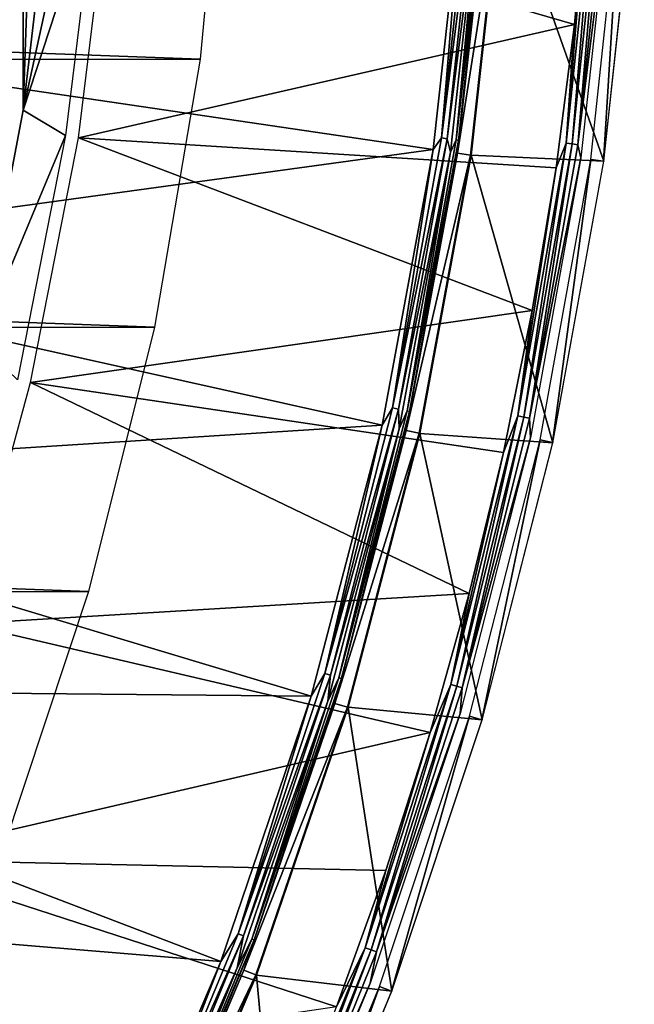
# Model space of a CAD drawing. Header units: millimetres. Extents: x -30.2 to 30.2, y -30.2 to 30.2.
# Tile 167 of 191: x 25.5 to 30.2, y -10.7 to -3.2. Entities that reach past the tile are written whole.
import ezdxf

# ---------------------------------------------------------------- set-up
doc = ezdxf.new("R2010")
doc.units = ezdxf.units.MM
doc.header["$LTSCALE"] = 81.481481
for name, color, linetype in [('1', 7, 'CONTINUOUS'), ('11', 7, 'CONTINUOUS'), ('16', 7, 'CONTINUOUS'), ('27', 7, 'CONTINUOUS'), ('3', 7, 'CONTINUOUS'), ('5', 7, 'CONTINUOUS'), ('64', 7, 'CONTINUOUS'), ('66', 7, 'CONTINUOUS'), ('8', 7, 'CONTINUOUS'), ('81', 7, 'CONTINUOUS'), ('9', 7, 'CONTINUOUS')]:
    doc.layers.add(name, color=color, linetype=linetype)

msp = doc.modelspace()

# ---------------------------------------------------------------- linework, layer by layer
at = {"layer": '1', "color": 251, "linetype": 'Continuous', "true_color": 0x4c4c4c}
for points in [[(26.8944, -3.5353, 4.4), (-27.0826, -1.5384, 4.4), (27.0856, -1.4858, 4.4), (26.8944, -3.5353, 4.4)], [(-26.8873, -3.5872, 4.4), (-27.0826, -1.5384, 4.4), (26.8944, -3.5353, 4.4), (-26.8873, -3.5872, 4.4)], [(26.5506, -5.5574, 4.4), (-26.8873, -3.5872, 4.4), (26.8944, -3.5353, 4.4), (26.5506, -5.5574, 4.4)], [(-26.5396, -5.6087, 4.4), (-26.8873, -3.5872, 4.4), (26.5506, -5.5574, 4.4), (-26.5396, -5.6087, 4.4)], [(26.0532, -7.5526, 4.4), (-26.5396, -5.6087, 4.4), (26.5506, -5.5574, 4.4), (26.0532, -7.5526, 4.4)], [(-26.0383, -7.6035, 4.4), (-26.5396, -5.6087, 4.4), (26.0532, -7.5526, 4.4), (-26.0383, -7.6035, 4.4)], [(25.4077, -9.5028, 4.4), (-26.0383, -7.6035, 4.4), (26.0532, -7.5526, 4.4), (25.4077, -9.5028, 4.4)]]:
    msp.add_3dface(points, dxfattribs=at)
at = {"layer": '11', "color": 4, "linetype": 'Continuous'}
for points in [[(29.1736, -2.1352, -0.1983), (28.9399, -4.2591, -0.1983), (29.9404, -4.3048, -119.7983), (29.1736, -2.1352, -0.1983)], [(30.1713, -2.1579, -119.7983), (29.1736, -2.1352, -0.1983), (29.9404, -4.3048, -119.7983), (30.1713, -2.1579, -119.7983)], [(28.9399, -4.2591, -0.1983), (28.5518, -6.3602, -0.1983), (29.5571, -6.4297, -119.7983), (28.9399, -4.2591, -0.1983)], [(29.9404, -4.3048, -119.7983), (28.9399, -4.2591, -0.1983), (29.5571, -6.4297, -119.7983), (29.9404, -4.3048, -119.7983)], [(28.5518, -6.3602, -0.1983), (28.0114, -8.4274, -0.1983), (29.023, -8.5219, -119.7983), (28.5518, -6.3602, -0.1983)], [(29.5571, -6.4297, -119.7983), (28.5518, -6.3602, -0.1983), (29.023, -8.5219, -119.7983), (29.5571, -6.4297, -119.7983)], [(28.0114, -8.4274, -0.1983), (27.3215, -10.4496, -0.1983), (28.3412, -10.5707, -119.7983), (28.0114, -8.4274, -0.1983)], [(29.023, -8.5219, -119.7983), (28.0114, -8.4274, -0.1983), (28.3412, -10.5707, -119.7983), (29.023, -8.5219, -119.7983)], [(27.3215, -10.4496, -0.1983), (26.4859, -12.4161, -0.1983), (27.5148, -12.5656, -119.7983), (27.3215, -10.4496, -0.1983)], [(28.3412, -10.5707, -119.7983), (27.3215, -10.4496, -0.1983), (27.5148, -12.5656, -119.7983), (28.3412, -10.5707, -119.7983)]]:
    msp.add_3dface(points, dxfattribs=at)
at = {"layer": '16', "color": 251, "linetype": 'Continuous', "true_color": 0x4c4c4c}
for points in [[(25.5589, -3.9185, -136), (25.7692, -2.1363, -136), (25.9382, -2.1905, -131.0481), (25.5589, -3.9185, -136)], [(26.1071, -2.2447, -126.0965), (25.5589, -3.9185, -136), (25.9382, -2.1905, -131.0481), (26.1071, -2.2447, -126.0965)], [(25.8791, -4.11, -126.0965), (25.5589, -3.9185, -136), (26.1071, -2.2447, -126.0965), (25.8791, -4.11, -126.0965)], [(25.2267, -5.677, -136), (25.5589, -3.9185, -136), (25.8791, -4.11, -126.0965), (25.2267, -5.677, -136)], [(25.518, -5.9541, -126.0965), (25.2267, -5.677, -136), (25.8791, -4.11, -126.0965), (25.518, -5.9541, -126.0965)]]:
    msp.add_3dface(points, dxfattribs=at)
at = {"layer": '27', "color": 251, "linetype": 'Continuous', "true_color": 0x4c4c4c}
for points in [[(25.2267, -5.677, -136), (25.2003, 5.793, -136), (25.5497, 3.9776, -136), (25.2267, -5.677, -136)], [(25.5589, -3.9185, -136), (25.2267, -5.677, -136), (25.5497, 3.9776, -136), (25.5589, -3.9185, -136)], [(25.5589, -3.9185, -136), (25.5497, 3.9776, -136), (25.7692, 2.1363, -136), (25.5589, -3.9185, -136)], [(25.7692, -2.1363, -136), (25.5589, -3.9185, -136), (25.7692, 2.1363, -136), (25.7692, -2.1363, -136)]]:
    msp.add_3dface(points, dxfattribs=at)
at = {"layer": '3', "color": 251, "linetype": 'Continuous', "true_color": 0x4c4c4c}
for points in [[(22.9464, -3.377, 6.367), (28.8849, -2.1141, 6.0125), (23.1317, -1.693, 6.367), (22.9464, -3.377, 6.367)], [(28.6535, -4.2169, 6.0125), (28.8849, -2.1141, 6.0125), (22.9464, -3.377, 6.367), (28.6535, -4.2169, 6.0125)], [(22.6386, -5.043, 6.367), (28.6535, -4.2169, 6.0125), (22.9464, -3.377, 6.367), (22.6386, -5.043, 6.367)], [(28.2692, -6.2972, 6.0125), (28.6535, -4.2169, 6.0125), (22.6386, -5.043, 6.367), (28.2692, -6.2972, 6.0125)], [(22.2101, -6.682, 6.367), (28.2692, -6.2972, 6.0125), (22.6386, -5.043, 6.367), (22.2101, -6.682, 6.367)], [(27.7341, -8.344, 6.0125), (28.2692, -6.2972, 6.0125), (22.2101, -6.682, 6.367), (27.7341, -8.344, 6.0125)], [(21.6631, -8.2854, 6.367), (27.7341, -8.344, 6.0125), (22.2101, -6.682, 6.367), (21.6631, -8.2854, 6.367)], [(21.0005, -9.8446, 6.367), (27.0511, -10.3462, 6.0125), (21.6631, -8.2854, 6.367), (21.0005, -9.8446, 6.367)], [(27.0511, -10.3462, 6.0125), (27.7341, -8.344, 6.0125), (21.6631, -8.2854, 6.367), (27.0511, -10.3462, 6.0125)], [(20.2259, -11.3513, 6.367), (26.2237, -12.2932, 6.0125), (21.0005, -9.8446, 6.367), (20.2259, -11.3513, 6.367)], [(26.2237, -12.2932, 6.0125), (27.0511, -10.3462, 6.0125), (21.0005, -9.8446, 6.367), (26.2237, -12.2932, 6.0125)]]:
    msp.add_3dface(points, dxfattribs=at)
at = {"layer": '5', "color": 251, "linetype": 'Continuous', "true_color": 0x4c4c4c}
for points in [[(28.8378, -4.2441, 5.8165), (29.1684, -2.1349, 0.2035), (29.0707, -2.1277, 5.8165), (28.8378, -4.2441, 5.8165)], [(28.9348, -4.2583, 0.2035), (29.1684, -2.1349, 0.2035), (28.8378, -4.2441, 5.8165), (28.9348, -4.2583, 0.2035)], [(28.4511, -6.3378, 5.8165), (28.9348, -4.2583, 0.2035), (28.8378, -4.2441, 5.8165), (28.4511, -6.3378, 5.8165)], [(28.5468, -6.3591, 0.2035), (28.9348, -4.2583, 0.2035), (28.4511, -6.3378, 5.8165), (28.5468, -6.3591, 0.2035)], [(27.9126, -8.3976, 5.8165), (28.5468, -6.3591, 0.2035), (28.4511, -6.3378, 5.8165), (27.9126, -8.3976, 5.8165)], [(28.0064, -8.4259, 0.2035), (28.5468, -6.3591, 0.2035), (27.9126, -8.3976, 5.8165), (28.0064, -8.4259, 0.2035)], [(27.2251, -10.4127, 5.8165), (28.0064, -8.4259, 0.2035), (27.9126, -8.3976, 5.8165), (27.2251, -10.4127, 5.8165)], [(27.3167, -10.4477, 0.2035), (28.0064, -8.4259, 0.2035), (27.2251, -10.4127, 5.8165), (27.3167, -10.4477, 0.2035)], [(26.3924, -12.3723, 5.8165), (27.3167, -10.4477, 0.2035), (27.2251, -10.4127, 5.8165), (26.3924, -12.3723, 5.8165)], [(26.4811, -12.4139, 0.2035), (27.3167, -10.4477, 0.2035), (26.3924, -12.3723, 5.8165), (26.4811, -12.4139, 0.2035)]]:
    msp.add_3dface(points, dxfattribs=at)
at = {"layer": '64', "color": 251, "linetype": 'Continuous', "true_color": 0x4c4c4c}
for points in [[(29.7199, -3.2728, -126), (26.2067, -2.2532, -126), (29.8194, -2.1871, -126), (29.7199, -3.2728, -126)], [(25.9773, -4.1281, -126), (26.2067, -2.2532, -126), (29.7199, -3.2728, -126), (25.9773, -4.1281, -126)], [(29.5809, -4.3536, -126), (25.9773, -4.1281, -126), (29.7199, -3.2728, -126), (29.5809, -4.3536, -126)], [(25.6154, -5.9761, -126), (25.9773, -4.1281, -126), (29.4018, -5.4317, -126), (25.6154, -5.9761, -126)], [(29.4018, -5.4317, -126), (25.9773, -4.1281, -126), (29.5809, -4.3536, -126), (29.4018, -5.4317, -126)], [(29.1832, -6.5046, -126), (25.6154, -5.9761, -126), (29.4018, -5.4317, -126), (29.1832, -6.5046, -126)], [(25.1208, -7.798, -126), (25.6154, -5.9761, -126), (28.926, -7.5677, -126), (25.1208, -7.798, -126)], [(28.926, -7.5677, -126), (25.6154, -5.9761, -126), (29.1832, -6.5046, -126), (28.926, -7.5677, -126)], [(28.6307, -8.6178, -126), (25.1208, -7.798, -126), (28.926, -7.5677, -126), (28.6307, -8.6178, -126)], [(24.4985, -9.5753, -126), (25.1208, -7.798, -126), (28.6307, -8.6178, -126), (24.4985, -9.5753, -126)], [(28.2961, -9.659, -126), (24.4985, -9.5753, -126), (28.6307, -8.6178, -126), (28.2961, -9.659, -126)], [(23.7483, -11.3087, -126), (24.4985, -9.5753, -126), (27.9237, -10.6881, -126), (23.7483, -11.3087, -126)], [(27.9237, -10.6881, -126), (24.4985, -9.5753, -126), (28.2961, -9.659, -126), (27.9237, -10.6881, -126)]]:
    msp.add_3dface(points, dxfattribs=at)
at = {"layer": '66', "color": 251, "linetype": 'Continuous', "true_color": 0x4c4c4c}
for points in [[(29.6563, -4.1679, -125.9953), (29.8194, -2.1871, -126), (29.8748, -2.089, -125.9953), (29.6563, -4.1679, -125.9953)], [(29.6563, -4.1679, -125.9953), (29.8748, -2.089, -125.9953), (29.7023, -4.1744, -125.9814), (29.6563, -4.1679, -125.9953)], [(29.8748, -2.089, -125.9953), (29.9211, -2.0923, -125.9814), (29.7023, -4.1744, -125.9814), (29.8748, -2.089, -125.9953)], [(29.9211, -2.0923, -125.9814), (29.7448, -4.1804, -125.9588), (29.7023, -4.1744, -125.9814), (29.9211, -2.0923, -125.9814)], [(29.964, -2.0953, -125.9588), (29.7448, -4.1804, -125.9588), (29.9211, -2.0923, -125.9814), (29.964, -2.0953, -125.9588)], [(29.964, -2.0953, -125.9588), (29.9982, -2.1455, -125.9283), (29.7448, -4.1804, -125.9588), (29.964, -2.0953, -125.9588)], [(29.9982, -2.1455, -125.9283), (29.7687, -4.2801, -125.9283), (29.7448, -4.1804, -125.9588), (29.9982, -2.1455, -125.9283)], [(29.7199, -3.2728, -126), (29.8194, -2.1871, -126), (29.6563, -4.1679, -125.9953), (29.7199, -3.2728, -126)], [(29.5809, -4.3536, -126), (29.7199, -3.2728, -126), (29.6563, -4.1679, -125.9953), (29.5809, -4.3536, -126)], [(29.2933, -6.2265, -125.9953), (29.5809, -4.3536, -126), (29.6563, -4.1679, -125.9953), (29.2933, -6.2265, -125.9953)], [(29.2933, -6.2265, -125.9953), (29.6563, -4.1679, -125.9953), (29.3388, -6.2361, -125.9814), (29.2933, -6.2265, -125.9953)], [(29.6563, -4.1679, -125.9953), (29.7023, -4.1744, -125.9814), (29.3388, -6.2361, -125.9814), (29.6563, -4.1679, -125.9953)], [(29.7023, -4.1744, -125.9814), (29.3807, -6.2451, -125.9588), (29.3388, -6.2361, -125.9814), (29.7023, -4.1744, -125.9814)], [(29.7448, -4.1804, -125.9588), (29.3807, -6.2451, -125.9588), (29.7023, -4.1744, -125.9814), (29.7448, -4.1804, -125.9588)], [(29.7448, -4.1804, -125.9588), (29.7687, -4.2801, -125.9283), (29.3807, -6.2451, -125.9588), (29.7448, -4.1804, -125.9588)], [(29.7687, -4.2801, -125.9283), (29.3875, -6.3929, -125.9283), (29.3807, -6.2451, -125.9588), (29.7687, -4.2801, -125.9283)], [(29.4018, -5.4317, -126), (29.5809, -4.3536, -126), (29.2933, -6.2265, -125.9953), (29.4018, -5.4317, -126)], [(29.1832, -6.5046, -126), (29.4018, -5.4317, -126), (29.2933, -6.2265, -125.9953), (29.1832, -6.5046, -126)], [(28.7876, -8.2547, -125.9953), (29.1832, -6.5046, -126), (29.2933, -6.2265, -125.9953), (28.7876, -8.2547, -125.9953)], [(28.7876, -8.2547, -125.9953), (29.2933, -6.2265, -125.9953), (28.8323, -8.2675, -125.9814), (28.7876, -8.2547, -125.9953)], [(29.2933, -6.2265, -125.9953), (29.3388, -6.2361, -125.9814), (28.8323, -8.2675, -125.9814), (29.2933, -6.2265, -125.9953)], [(29.3388, -6.2361, -125.9814), (28.8735, -8.2794, -125.9588), (28.8323, -8.2675, -125.9814), (29.3388, -6.2361, -125.9814)], [(29.3807, -6.2451, -125.9588), (28.8735, -8.2794, -125.9588), (29.3388, -6.2361, -125.9814), (29.3807, -6.2451, -125.9588)], [(29.3807, -6.2451, -125.9588), (29.3875, -6.3929, -125.9283), (28.8735, -8.2794, -125.9588), (29.3807, -6.2451, -125.9588)], [(29.3875, -6.3929, -125.9283), (28.8566, -8.4731, -125.9283), (28.8735, -8.2794, -125.9588), (29.3875, -6.3929, -125.9283)], [(28.926, -7.5677, -126), (29.1832, -6.5046, -126), (28.7876, -8.2547, -125.9953), (28.926, -7.5677, -126)], [(28.6307, -8.6178, -126), (28.926, -7.5677, -126), (28.7876, -8.2547, -125.9953), (28.6307, -8.6178, -126)], [(28.1417, -10.2427, -125.9953), (28.6307, -8.6178, -126), (28.7876, -8.2547, -125.9953), (28.1417, -10.2427, -125.9953)], [(28.1417, -10.2427, -125.9953), (28.7876, -8.2547, -125.9953), (28.1853, -10.2586, -125.9814), (28.1417, -10.2427, -125.9953)], [(28.7876, -8.2547, -125.9953), (28.8323, -8.2675, -125.9814), (28.1853, -10.2586, -125.9814), (28.7876, -8.2547, -125.9953)], [(28.8323, -8.2675, -125.9814), (28.2257, -10.2733, -125.9588), (28.1853, -10.2586, -125.9814), (28.8323, -8.2675, -125.9814)], [(28.8735, -8.2794, -125.9588), (28.2257, -10.2733, -125.9588), (28.8323, -8.2675, -125.9814), (28.8735, -8.2794, -125.9588)], [(28.8735, -8.2794, -125.9588), (28.8566, -8.4731, -125.9283), (28.2257, -10.2733, -125.9588), (28.8735, -8.2794, -125.9588)], [(28.8566, -8.4731, -125.9283), (28.1786, -10.5101, -125.9283), (28.2257, -10.2733, -125.9588), (28.8566, -8.4731, -125.9283)], [(28.2961, -9.659, -126), (28.6307, -8.6178, -126), (28.1417, -10.2427, -125.9953), (28.2961, -9.659, -126)], [(27.9237, -10.6881, -126), (28.2961, -9.659, -126), (28.1417, -10.2427, -125.9953), (27.9237, -10.6881, -126)], [(27.3586, -12.1808, -125.9953), (27.9237, -10.6881, -126), (28.1417, -10.2427, -125.9953), (27.3586, -12.1808, -125.9953)], [(27.3586, -12.1808, -125.9953), (28.1417, -10.2427, -125.9953), (27.4011, -12.1997, -125.9814), (27.3586, -12.1808, -125.9953)], [(28.1417, -10.2427, -125.9953), (28.1853, -10.2586, -125.9814), (27.4011, -12.1997, -125.9814), (28.1417, -10.2427, -125.9953)], [(28.1853, -10.2586, -125.9814), (27.4403, -12.2172, -125.9588), (27.4011, -12.1997, -125.9814), (28.1853, -10.2586, -125.9814)], [(28.2257, -10.2733, -125.9588), (27.4403, -12.2172, -125.9588), (28.1853, -10.2586, -125.9814), (28.2257, -10.2733, -125.9588)], [(28.2257, -10.2733, -125.9588), (28.1786, -10.5101, -125.9283), (27.4403, -12.2172, -125.9588), (28.2257, -10.2733, -125.9588)], [(28.1786, -10.5101, -125.9283), (27.357, -12.4935, -125.9283), (27.4403, -12.2172, -125.9588), (28.1786, -10.5101, -125.9283)]]:
    msp.add_3dface(points, dxfattribs=at)
at = {"layer": '8', "color": 251, "linetype": 'Continuous', "true_color": 0x4c4c4c}
for points in [[(28.9367, -2.0696, 6.0031), (28.8849, -2.1141, 6.0125), (28.7153, -4.1286, 6.0031), (28.9367, -2.0696, 6.0031)], [(28.9367, -2.0696, 6.0031), (28.7153, -4.1286, 6.0031), (28.9813, -2.0728, 5.9821), (28.9367, -2.0696, 6.0031)], [(28.9813, -2.0728, 5.9821), (28.7153, -4.1286, 6.0031), (28.7596, -4.135, 5.9821), (28.9813, -2.0728, 5.9821)], [(28.9813, -2.0728, 5.9821), (28.7596, -4.135, 5.9821), (29.0159, -2.1237, 5.9508), (28.9813, -2.0728, 5.9821)], [(28.8849, -2.1141, 6.0125), (28.6535, -4.2169, 6.0125), (28.7153, -4.1286, 6.0031), (28.8849, -2.1141, 6.0125)], [(29.0159, -2.1237, 5.9508), (28.7596, -4.135, 5.9821), (28.7834, -4.236, 5.9508), (29.0159, -2.1237, 5.9508)], [(28.7153, -4.1286, 6.0031), (28.6535, -4.2169, 6.0125), (28.3476, -6.1666, 6.0031), (28.7153, -4.1286, 6.0031)], [(28.7153, -4.1286, 6.0031), (28.3476, -6.1666, 6.0031), (28.7596, -4.135, 5.9821), (28.7153, -4.1286, 6.0031)], [(28.7596, -4.135, 5.9821), (28.3476, -6.1666, 6.0031), (28.3913, -6.1762, 5.9821), (28.7596, -4.135, 5.9821)], [(28.7596, -4.135, 5.9821), (28.3913, -6.1762, 5.9821), (28.7834, -4.236, 5.9508), (28.7596, -4.135, 5.9821)], [(28.6535, -4.2169, 6.0125), (28.2692, -6.2972, 6.0125), (28.3476, -6.1666, 6.0031), (28.6535, -4.2169, 6.0125)], [(28.7834, -4.236, 5.9508), (28.3913, -6.1762, 5.9821), (28.3974, -6.3258, 5.9508), (28.7834, -4.236, 5.9508)], [(28.3476, -6.1666, 6.0031), (28.2692, -6.2972, 6.0125), (27.8355, -8.1732, 6.0031), (28.3476, -6.1666, 6.0031)], [(28.3476, -6.1666, 6.0031), (27.8355, -8.1732, 6.0031), (28.3913, -6.1762, 5.9821), (28.3476, -6.1666, 6.0031)], [(28.3913, -6.1762, 5.9821), (27.8355, -8.1732, 6.0031), (27.8784, -8.1858, 5.9821), (28.3913, -6.1762, 5.9821)], [(28.3913, -6.1762, 5.9821), (27.8784, -8.1858, 5.9821), (28.3974, -6.3258, 5.9508), (28.3913, -6.1762, 5.9821)], [(28.2692, -6.2972, 6.0125), (27.7341, -8.344, 6.0125), (27.8355, -8.1732, 6.0031), (28.2692, -6.2972, 6.0125)], [(28.3974, -6.3258, 5.9508), (27.8784, -8.1858, 5.9821), (27.8599, -8.3818, 5.9508), (28.3974, -6.3258, 5.9508)], [(27.8355, -8.1732, 6.0031), (27.7341, -8.344, 6.0125), (27.1815, -10.1382, 6.0031), (27.8355, -8.1732, 6.0031)], [(27.8355, -8.1732, 6.0031), (27.1815, -10.1382, 6.0031), (27.8784, -8.1858, 5.9821), (27.8355, -8.1732, 6.0031)], [(27.8784, -8.1858, 5.9821), (27.1815, -10.1382, 6.0031), (27.2234, -10.1538, 5.9821), (27.8784, -8.1858, 5.9821)], [(27.8784, -8.1858, 5.9821), (27.2234, -10.1538, 5.9821), (27.8599, -8.3818, 5.9508), (27.8784, -8.1858, 5.9821)], [(27.7341, -8.344, 6.0125), (27.0511, -10.3462, 6.0125), (27.1815, -10.1382, 6.0031), (27.7341, -8.344, 6.0125)], [(27.8599, -8.3818, 5.9508), (27.2234, -10.1538, 5.9821), (27.1738, -10.3931, 5.9508), (27.8599, -8.3818, 5.9508)], [(27.1815, -10.1382, 6.0031), (27.0511, -10.3462, 6.0125), (26.389, -12.0514, 6.0031), (27.1815, -10.1382, 6.0031)], [(27.1815, -10.1382, 6.0031), (26.389, -12.0514, 6.0031), (27.2234, -10.1538, 5.9821), (27.1815, -10.1382, 6.0031)], [(27.2234, -10.1538, 5.9821), (26.389, -12.0514, 6.0031), (26.4297, -12.07, 5.9821), (27.2234, -10.1538, 5.9821)], [(27.2234, -10.1538, 5.9821), (26.4297, -12.07, 5.9821), (27.1738, -10.3931, 5.9508), (27.2234, -10.1538, 5.9821)], [(27.0511, -10.3462, 6.0125), (26.2237, -12.2932, 6.0125), (26.389, -12.0514, 6.0031), (27.0511, -10.3462, 6.0125)], [(27.1738, -10.3931, 5.9508), (26.4297, -12.07, 5.9821), (26.3426, -12.3489, 5.9508), (27.1738, -10.3931, 5.9508)]]:
    msp.add_3dface(points, dxfattribs=at)
at = {"layer": '81', "color": 251, "linetype": 'Continuous', "true_color": 0x4c4c4c}
for points in [[(29.8427, -4.2907, -125.7544), (30.0727, -2.1508, -125.7544), (29.9386, -4.3045, -120.2035), (29.8427, -4.2907, -125.7544)], [(29.9386, -4.3045, -120.2035), (30.0727, -2.1508, -125.7544), (30.1694, -2.1578, -120.2035), (29.9386, -4.3045, -120.2035)], [(29.4605, -6.4087, -125.7544), (29.8427, -4.2907, -125.7544), (29.5552, -6.4293, -120.2035), (29.4605, -6.4087, -125.7544)], [(29.5552, -6.4293, -120.2035), (29.8427, -4.2907, -125.7544), (29.9386, -4.3045, -120.2035), (29.5552, -6.4293, -120.2035)], [(28.9283, -8.4941, -125.7544), (29.4605, -6.4087, -125.7544), (29.0213, -8.5214, -120.2035), (28.9283, -8.4941, -125.7544)], [(29.0213, -8.5214, -120.2035), (29.4605, -6.4087, -125.7544), (29.5552, -6.4293, -120.2035), (29.0213, -8.5214, -120.2035)], [(28.2486, -10.5362, -125.7544), (28.9283, -8.4941, -125.7544), (28.3394, -10.5701, -120.2035), (28.2486, -10.5362, -125.7544)], [(28.3394, -10.5701, -120.2035), (28.9283, -8.4941, -125.7544), (29.0213, -8.5214, -120.2035), (28.3394, -10.5701, -120.2035)], [(27.425, -12.5246, -125.7544), (28.2486, -10.5362, -125.7544), (27.5131, -12.5648, -120.2035), (27.425, -12.5246, -125.7544)], [(27.5131, -12.5648, -120.2035), (28.2486, -10.5362, -125.7544), (28.3394, -10.5701, -120.2035), (27.5131, -12.5648, -120.2035)]]:
    msp.add_3dface(points, dxfattribs=at)
at = {"layer": '9', "color": 251, "linetype": 'Continuous', "true_color": 0x4c4c4c}
for points in [[(29.0486, -2.0776, 5.9111), (29.0159, -2.1237, 5.9508), (28.8264, -4.1446, 5.9111), (29.0486, -2.0776, 5.9111)], [(29.0673, -2.0789, 5.8653), (29.0486, -2.0776, 5.9111), (28.8264, -4.1446, 5.9111), (29.0673, -2.0789, 5.8653)], [(28.8449, -4.1473, 5.8653), (29.0673, -2.0789, 5.8653), (28.8264, -4.1446, 5.9111), (28.8449, -4.1473, 5.8653)], [(28.8449, -4.1473, 5.8653), (29.0707, -2.1277, 5.8165), (29.0673, -2.0789, 5.8653), (28.8449, -4.1473, 5.8653)], [(29.0159, -2.1237, 5.9508), (28.7834, -4.236, 5.9508), (28.8264, -4.1446, 5.9111), (29.0159, -2.1237, 5.9508)], [(28.8378, -4.2441, 5.8165), (29.0707, -2.1277, 5.8165), (28.8449, -4.1473, 5.8653), (28.8378, -4.2441, 5.8165)], [(28.8264, -4.1446, 5.9111), (28.7834, -4.236, 5.9508), (28.4573, -6.1905, 5.9111), (28.8264, -4.1446, 5.9111)], [(28.8449, -4.1473, 5.8653), (28.8264, -4.1446, 5.9111), (28.4573, -6.1905, 5.9111), (28.8449, -4.1473, 5.8653)], [(28.4756, -6.1945, 5.8653), (28.8449, -4.1473, 5.8653), (28.4573, -6.1905, 5.9111), (28.4756, -6.1945, 5.8653)], [(28.4756, -6.1945, 5.8653), (28.8378, -4.2441, 5.8165), (28.8449, -4.1473, 5.8653), (28.4756, -6.1945, 5.8653)], [(28.7834, -4.236, 5.9508), (28.3974, -6.3258, 5.9508), (28.4573, -6.1905, 5.9111), (28.7834, -4.236, 5.9508)], [(28.4511, -6.3378, 5.8165), (28.8378, -4.2441, 5.8165), (28.4756, -6.1945, 5.8653), (28.4511, -6.3378, 5.8165)], [(28.4573, -6.1905, 5.9111), (28.3974, -6.3258, 5.9508), (27.9431, -8.2048, 5.9111), (28.4573, -6.1905, 5.9111)], [(28.4756, -6.1945, 5.8653), (28.4573, -6.1905, 5.9111), (27.9431, -8.2048, 5.9111), (28.4756, -6.1945, 5.8653)], [(27.9611, -8.2101, 5.8653), (28.4756, -6.1945, 5.8653), (27.9431, -8.2048, 5.9111), (27.9611, -8.2101, 5.8653)], [(27.9611, -8.2101, 5.8653), (28.4511, -6.3378, 5.8165), (28.4756, -6.1945, 5.8653), (27.9611, -8.2101, 5.8653)], [(28.3974, -6.3258, 5.9508), (27.8599, -8.3818, 5.9508), (27.9431, -8.2048, 5.9111), (28.3974, -6.3258, 5.9508)], [(27.9126, -8.3976, 5.8165), (28.4511, -6.3378, 5.8165), (27.9611, -8.2101, 5.8653), (27.9126, -8.3976, 5.8165)], [(27.9431, -8.2048, 5.9111), (27.8599, -8.3818, 5.9508), (27.2866, -10.1774, 5.9111), (27.9431, -8.2048, 5.9111)], [(27.9611, -8.2101, 5.8653), (27.9431, -8.2048, 5.9111), (27.2866, -10.1774, 5.9111), (27.9611, -8.2101, 5.8653)], [(27.3042, -10.1839, 5.8653), (27.9611, -8.2101, 5.8653), (27.2866, -10.1774, 5.9111), (27.3042, -10.1839, 5.8653)], [(27.3042, -10.1839, 5.8653), (27.9126, -8.3976, 5.8165), (27.9611, -8.2101, 5.8653), (27.3042, -10.1839, 5.8653)], [(27.8599, -8.3818, 5.9508), (27.1738, -10.3931, 5.9508), (27.2866, -10.1774, 5.9111), (27.8599, -8.3818, 5.9508)], [(27.2251, -10.4127, 5.8165), (27.9126, -8.3976, 5.8165), (27.3042, -10.1839, 5.8653), (27.2251, -10.4127, 5.8165)], [(27.2866, -10.1774, 5.9111), (27.1738, -10.3931, 5.9508), (26.491, -12.0981, 5.9111), (27.2866, -10.1774, 5.9111)], [(27.3042, -10.1839, 5.8653), (27.2866, -10.1774, 5.9111), (26.491, -12.0981, 5.9111), (27.3042, -10.1839, 5.8653)], [(26.5081, -12.1058, 5.8653), (27.3042, -10.1839, 5.8653), (26.491, -12.0981, 5.9111), (26.5081, -12.1058, 5.8653)], [(26.5081, -12.1058, 5.8653), (27.2251, -10.4127, 5.8165), (27.3042, -10.1839, 5.8653), (26.5081, -12.1058, 5.8653)], [(27.1738, -10.3931, 5.9508), (26.3426, -12.3489, 5.9508), (26.491, -12.0981, 5.9111), (27.1738, -10.3931, 5.9508)], [(26.3924, -12.3723, 5.8165), (27.2251, -10.4127, 5.8165), (26.5081, -12.1058, 5.8653), (26.3924, -12.3723, 5.8165)]]:
    msp.add_3dface(points, dxfattribs=at)

doc.saveas('drawing.dxf')
